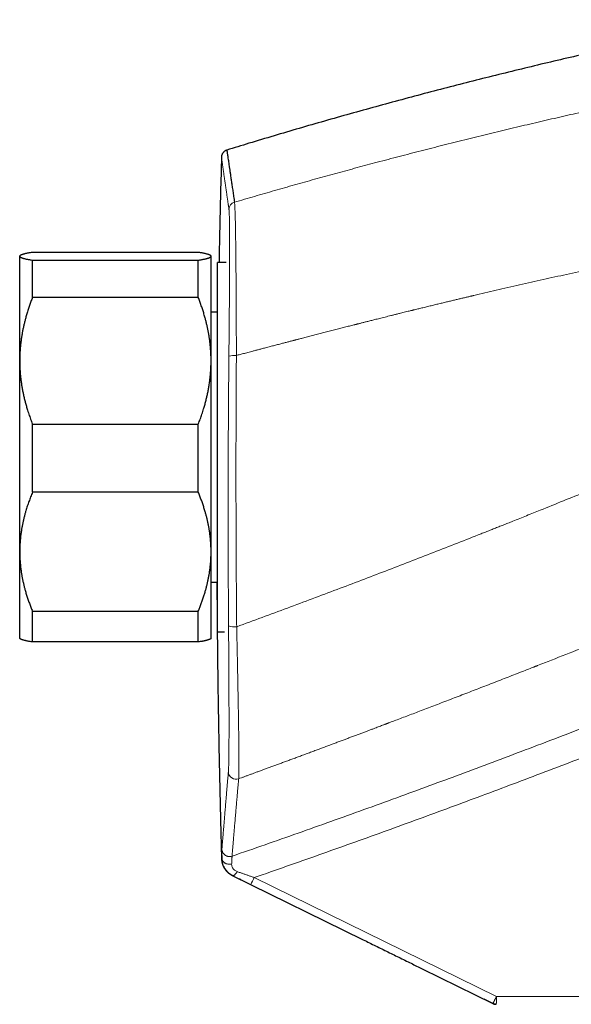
# Model space of a CAD drawing. Header units: millimetres. Extents: x 8 to 736, y 12 to 522.
# Tile 54 of 58: x 563 to 606, y 427 to 504. Entities that reach past the tile are written whole.
import ezdxf

# ---------------------------------------------------------------- set-up
doc = ezdxf.new("R2010")
doc.units = ezdxf.units.MM

msp = doc.modelspace()

# ---------------------------------------------------------------- linework, layer by layer
at = {"color": 7, "linetype": 'Continuous', "lineweight": 30}
for p, q in [((562.996, 485.919), (562.973, 485.896)), ((562.973, 485.873), (562.973, 485.896)), ((576.973, 486.179), (563.973, 486.179)), ((577.973, 485.896), (577.95, 485.919)), ((577.973, 485.873), (577.973, 485.896)), ((562.973, 477.669), (562.973, 485.873)), ((563.973, 482.636), (563.973, 485.566)), ((563.973, 485.566), (576.973, 485.566)), ((576.973, 482.636), (576.973, 485.566)), ((577.973, 477.669), (577.973, 485.873)), ((579.155, 485.396), (578.473, 485.396)), ((579.155, 485.396), (578.473, 485.396)), ((578.473, 462.965), (578.473, 485.396)), ((576.973, 482.636), (563.973, 482.636)), ((578.473, 481.496), (577.973, 481.496)), ((562.973, 462.691), (562.973, 477.669)), ((577.973, 462.691), (577.973, 477.669)), ((563.973, 467.353), (563.973, 472.701)), ((563.973, 472.701), (576.973, 472.701)), ((576.973, 467.353), (576.973, 472.701)), ((576.973, 467.353), (563.973, 467.353)), ((578.473, 456.396), (578.473, 462.965)), ((562.973, 455.896), (562.973, 462.691)), ((577.973, 455.896), (577.973, 462.691)), ((577.973, 460.296), (578.473, 460.296)), ((563.973, 458.03), (576.973, 458.03)), ((563.973, 455.612), (563.973, 458.03)), ((576.973, 455.612), (576.973, 458.03)), ((562.973, 455.896), (562.996, 455.872)), ((577.95, 455.873), (577.973, 455.896)), ((578.473, 456.396), (579.02, 456.396)), ((578.473, 456.396), (579.02, 456.396)), ((576.973, 455.612), (563.973, 455.612)), ((579.631, 437.3), (589.844, 432.274)), ((594.522, 429.973), (600.06, 427.247)), ((600.06, 427.247), (599.371, 427.586))]:
    msp.add_line(p, q, dxfattribs=at)
at = {"color": 252, "linetype": 'Continuous', "lineweight": 0}
for p, q in [((578.835, 438.589), (578.825, 438.593)), ((579.66, 437.289), (579.669, 437.286)), ((579.669, 437.286), (579.661, 437.289)), ((581.082, 436.59), (594.522, 429.973)), ((600.335, 427.785), (581.357, 437.129)), ((600.335, 427.785), (621.267, 427.785))]:
    msp.add_line(p, q, dxfattribs=at)
at = {"color": 252, "linetype": 'Continuous', "lineweight": 0, "flags": 128}
for points in [[(578.835, 438.589), (578.837, 438.558), (578.843, 438.528), (578.852, 438.497), (578.863, 438.468), (578.878, 438.439), (578.896, 438.41), (578.916, 438.383), (578.939, 438.357), (578.965, 438.333), (578.993, 438.309), (579.023, 438.288), (579.056, 438.268), (579.09, 438.249), (579.127, 438.233), (579.164, 438.218), (579.204, 438.206), (579.244, 438.195), (579.286, 438.187), (579.328, 438.181), (579.371, 438.177), (579.414, 438.175), (579.457, 438.176), (579.5, 438.179), (579.543, 438.184), (579.585, 438.191)], [(580.023, 437.595), (580.001, 437.56), (579.979, 437.527), (579.957, 437.495), (579.934, 437.464), (579.912, 437.436), (579.889, 437.41), (579.867, 437.386), (579.845, 437.364), (579.824, 437.344), (579.803, 437.327), (579.783, 437.312), (579.764, 437.3), (579.745, 437.291), (579.728, 437.284), (579.711, 437.281), (579.696, 437.28), (579.682, 437.281), (579.669, 437.286)]]:
    msp.add_lwpolyline(points, dxfattribs=at)
at = {"color": 252, "linetype": 'Continuous', "lineweight": 0}
for centre, radius, start, end in [((579.973, 489.537), 0.599, 106.16698, 178.46281), ((579.805, 476.553), 1.544, 84.35138, 106.40062), ((579.814, 458.45), 1.651, 253.41628, 275.77094), ((579.928, 445.444), 0.6, 181.82358, 289.98768), ((572.593, 441.274), 9.695, 331.11017, 334.68454), ((591.733, 427.635), 8.604, 357.00167, 0.99863)]:
    msp.add_arc(centre, radius, start, end, dxfattribs=at)
at = {"color": 7, "linetype": 'Continuous', "lineweight": 30}
for points, knots in [([(619.929, 504.433), (619.388, 504.326), (618.225, 504.097), (616.441, 503.735), (614.577, 503.348), (612.714, 502.951), (610.854, 502.546), (608.995, 502.133), (607.077, 501.696), (605.099, 501.235), (603.061, 500.749), (601.027, 500.252), (598.994, 499.745), (596.965, 499.227), (594.938, 498.699), (592.914, 498.159), (590.892, 497.61), (588.873, 497.049), (586.869, 496.482), (584.88, 495.907), (582.905, 495.325), (581.014, 494.759), (579.782, 494.381), (579.206, 494.204)], [0, 0, 0, 0, 0.039334, 0.084669, 0.130001, 0.175332, 0.220661, 0.265989, 0.311316, 0.361175, 0.411035, 0.460895, 0.510757, 0.56062, 0.610486, 0.660354, 0.710226, 0.760102, 0.809983, 0.858978, 0.907978, 0.956984, 1, 1, 1, 1]), ([(578.788, 493.652), (578.763, 492.723), (578.71, 490.753), (578.646, 488.001), (578.61, 486.178), (578.595, 485.396)], [0, 0, 0, 0, 0.33783, 0.715722, 1, 1, 1, 1]), ([(579.205, 494.208), (579.181, 494.198), (579.135, 494.18), (579.075, 494.144), (579.028, 494.111), (578.993, 494.082), (578.968, 494.058), (578.947, 494.037), (578.928, 494.015), (578.908, 493.991), (578.886, 493.961), (578.862, 493.924), (578.839, 493.881), (578.817, 493.831), (578.799, 493.776), (578.786, 493.715), (578.783, 493.673), (578.781, 493.651)], [0, 0, 0, 0, 0.104287, 0.198844, 0.281861, 0.33582, 0.382302, 0.421134, 0.456083, 0.498588, 0.549296, 0.607962, 0.674184, 0.747373, 0.826743, 0.911324, 1, 1, 1, 1]), ([(579.205, 494.206), (579.205, 494.207), (579.205, 494.21), (579.207, 494.193), (579.213, 494.153), (579.223, 494.086), (579.236, 493.995), (579.253, 493.878), (579.274, 493.737), (579.298, 493.571), (579.326, 493.382), (579.357, 493.17), (579.392, 492.934), (579.43, 492.672), (579.473, 492.384), (579.519, 492.069), (579.569, 491.728), (579.623, 491.363), (579.68, 490.972), (579.741, 490.558), (579.784, 490.261), (579.806, 490.112)], [0, 0, 0, 0, 0.011576, 0.065785, 0.119994, 0.175189, 0.230384, 0.285579, 0.340774, 0.395968, 0.450177, 0.504386, 0.558595, 0.612803, 0.668118, 0.723432, 0.778746, 0.83406, 0.889374, 0.944687, 1, 1, 1, 1]), ([(563.973, 486.179), (563.934, 486.173), (563.857, 486.161), (563.749, 486.142), (563.647, 486.124), (563.552, 486.105), (563.464, 486.086), (563.382, 486.067), (563.308, 486.049), (563.24, 486.03), (563.18, 486.011), (563.127, 485.992), (563.08, 485.972), (563.042, 485.953), (563.011, 485.933), (562.989, 485.913), (562.975, 485.893), (562.974, 485.88), (562.973, 485.873)], [0, 0, 0, 0, 0.06285, 0.125699, 0.187518, 0.249348, 0.311176, 0.372993, 0.434115, 0.495251, 0.556385, 0.617505, 0.680661, 0.743833, 0.807005, 0.87016, 0.93508, 1, 1, 1, 1]), ([(577.973, 485.873), (577.972, 485.876), (577.972, 485.886), (577.964, 485.903), (577.947, 485.922), (577.922, 485.942), (577.889, 485.961), (577.847, 485.98), (577.797, 486), (577.738, 486.02), (577.671, 486.04), (577.596, 486.059), (577.513, 486.079), (577.42, 486.099), (577.319, 486.119), (577.211, 486.14), (577.096, 486.16), (577.014, 486.173), (576.973, 486.179)], [0, 0, 0, 0, 0.034083, 0.096124, 0.15819, 0.220266, 0.282333, 0.344376, 0.408506, 0.472659, 0.536822, 0.600979, 0.665113, 0.732075, 0.799057, 0.866047, 0.933033, 1, 1, 1, 1]), ([(562.973, 485.873), (562.973, 485.869), (562.974, 485.859), (562.982, 485.842), (562.999, 485.823), (563.025, 485.803), (563.059, 485.783), (563.101, 485.764), (563.152, 485.744), (563.211, 485.724), (563.278, 485.705), (563.353, 485.685), (563.436, 485.666), (563.527, 485.646), (563.628, 485.626), (563.736, 485.606), (563.85, 485.586), (563.932, 485.573), (563.973, 485.566)], [0, 0, 0, 0, 0.034083, 0.096966, 0.159875, 0.222793, 0.285703, 0.348588, 0.412301, 0.476037, 0.539782, 0.603521, 0.667238, 0.733776, 0.800332, 0.866897, 0.933458, 1, 1, 1, 1]), ([(576.973, 485.566), (577.013, 485.572), (577.093, 485.585), (577.205, 485.605), (577.31, 485.624), (577.41, 485.644), (577.502, 485.664), (577.587, 485.684), (577.665, 485.704), (577.736, 485.725), (577.796, 485.745), (577.846, 485.764), (577.886, 485.783), (577.92, 485.802), (577.945, 485.821), (577.962, 485.839), (577.971, 485.857), (577.972, 485.867), (577.973, 485.873)], [0, 0, 0, 0, 0.065066, 0.130137, 0.195202, 0.260479, 0.325762, 0.391037, 0.458028, 0.525026, 0.592015, 0.652982, 0.713971, 0.774967, 0.835955, 0.896919, 0.94846, 1, 1, 1, 1]), ([(563.973, 482.636), (563.932, 482.531), (563.852, 482.322), (563.739, 482.004), (563.632, 481.685), (563.533, 481.365), (563.446, 481.059), (563.369, 480.77), (563.303, 480.498), (563.243, 480.225), (563.189, 479.952), (563.14, 479.68), (563.094, 479.382), (563.052, 479.06), (563.017, 478.713), (562.992, 478.365), (562.976, 478.017), (562.974, 477.785), (562.973, 477.669)], [0, 0, 0, 0, 0.065617, 0.131252, 0.19689, 0.262521, 0.328134, 0.383158, 0.438187, 0.493212, 0.547625, 0.602042, 0.656455, 0.725142, 0.793864, 0.862595, 0.931314, 1, 1, 1, 1]), ([(577.973, 477.669), (577.972, 477.726), (577.972, 477.891), (577.964, 478.162), (577.946, 478.483), (577.92, 478.804), (577.886, 479.123), (577.845, 479.425), (577.8, 479.709), (577.752, 479.976), (577.699, 480.24), (577.641, 480.502), (577.578, 480.761), (577.505, 481.043), (577.418, 481.346), (577.317, 481.672), (577.21, 481.995), (577.095, 482.317), (577.014, 482.53), (576.973, 482.636)], [0, 0, 0, 0, 0.034083, 0.097391, 0.160725, 0.224069, 0.287405, 0.350714, 0.403934, 0.457159, 0.510379, 0.562664, 0.614953, 0.667239, 0.733776, 0.800332, 0.866897, 0.933458, 1, 1, 1, 1]), ([(562.973, 477.669), (562.973, 477.611), (562.974, 477.453), (562.981, 477.195), (562.997, 476.895), (563.02, 476.594), (563.05, 476.294), (563.089, 475.994), (563.134, 475.693), (563.187, 475.394), (563.247, 475.093), (563.314, 474.792), (563.389, 474.49), (563.47, 474.189), (563.568, 473.855), (563.685, 473.49), (563.823, 473.094), (563.923, 472.832), (563.973, 472.701)], [0, 0, 0, 0, 0.034083, 0.093384, 0.152699, 0.212015, 0.271317, 0.331075, 0.390848, 0.450621, 0.510381, 0.571402, 0.632436, 0.693471, 0.754495, 0.836325, 0.918167, 1, 1, 1, 1]), ([(576.973, 472.701), (577.023, 472.832), (577.123, 473.094), (577.261, 473.491), (577.378, 473.858), (577.477, 474.195), (577.559, 474.5), (577.635, 474.806), (577.704, 475.115), (577.765, 475.428), (577.82, 475.745), (577.866, 476.062), (577.905, 476.381), (577.935, 476.701), (577.957, 477.023), (577.97, 477.346), (577.972, 477.561), (577.973, 477.669)], [0, 0, 0, 0, 0.081976, 0.163962, 0.245936, 0.307749, 0.369574, 0.431398, 0.49321, 0.556281, 0.619369, 0.682455, 0.745525, 0.809135, 0.872763, 0.936391, 1, 1, 1, 1]), ([(563.973, 467.353), (563.924, 467.233), (563.827, 466.994), (563.693, 466.633), (563.568, 466.269), (563.466, 465.943), (563.384, 465.656), (563.319, 465.408), (563.259, 465.16), (563.205, 464.912), (563.156, 464.664), (563.109, 464.394), (563.066, 464.102), (563.028, 463.788), (563, 463.472), (562.982, 463.157), (562.974, 462.896), (562.973, 462.741), (562.973, 462.691)], [0, 0, 0, 0, 0.079536, 0.159092, 0.238644, 0.318175, 0.371508, 0.424845, 0.478178, 0.530957, 0.58374, 0.636519, 0.702911, 0.769333, 0.835765, 0.902185, 0.968576, 1, 1, 1, 1]), ([(577.973, 462.691), (577.973, 462.741), (577.972, 462.892), (577.964, 463.143), (577.947, 463.445), (577.921, 463.746), (577.887, 464.047), (577.847, 464.331), (577.802, 464.598), (577.754, 464.849), (577.701, 465.098), (577.643, 465.344), (577.58, 465.588), (577.506, 465.853), (577.419, 466.139), (577.318, 466.445), (577.21, 466.749), (577.096, 467.052), (577.014, 467.252), (576.973, 467.353)], [0, 0, 0, 0, 0.0314242, 0.0948994, 0.1584011, 0.2219125, 0.285416, 0.3488928, 0.4022563, 0.4556247, 0.5089887, 0.561409, 0.6138335, 0.6662543, 0.7329888, 0.7997418, 0.8665035, 0.9332614, 1, 1, 1, 1]), ([(562.973, 462.691), (562.974, 462.588), (562.975, 462.38), (562.99, 462.069), (563.013, 461.758), (563.045, 461.447), (563.083, 461.154), (563.127, 460.878), (563.175, 460.619), (563.228, 460.362), (563.286, 460.108), (563.349, 459.857), (563.424, 459.583), (563.513, 459.287), (563.616, 458.97), (563.727, 458.655), (563.846, 458.341), (563.93, 458.134), (563.973, 458.03)], [0, 0, 0, 0, 0.065449, 0.130926, 0.196415, 0.261894, 0.327345, 0.382403, 0.437466, 0.492525, 0.54654, 0.60056, 0.654576, 0.723644, 0.792733, 0.861832, 0.930927, 1, 1, 1, 1]), ([(576.973, 458.03), (577.013, 458.129), (577.094, 458.326), (577.206, 458.623), (577.313, 458.923), (577.413, 459.224), (577.5, 459.51), (577.576, 459.781), (577.642, 460.037), (577.703, 460.293), (577.757, 460.549), (577.805, 460.805), (577.852, 461.083), (577.893, 461.386), (577.929, 461.711), (577.954, 462.038), (577.97, 462.364), (577.972, 462.582), (577.973, 462.691)], [0, 0, 0, 0, 0.0656167, 0.1312516, 0.1968903, 0.2625206, 0.3281335, 0.3831583, 0.4381873, 0.4932116, 0.5476246, 0.6020424, 0.656455, 0.7251424, 0.7938638, 0.8625954, 0.9313145, 1, 1, 1, 1]), ([(578.428, 460.296), (578.428, 460.156), (578.434, 458.977), (578.453, 456.757), (578.487, 453.636), (578.531, 450.534), (578.584, 447.451), (578.647, 444.386), (578.715, 441.443), (578.767, 439.521), (578.792, 438.621)], [0, 0, 0, 0, 0.01924, 0.163215, 0.307195, 0.451175, 0.592583, 0.733987, 0.875385, 1, 1, 1, 1]), ([(563.973, 455.612), (563.934, 455.618), (563.857, 455.63), (563.749, 455.649), (563.647, 455.667), (563.553, 455.686), (563.464, 455.705), (563.382, 455.724), (563.308, 455.742), (563.24, 455.761), (563.18, 455.78), (563.127, 455.799), (563.08, 455.819), (563.042, 455.838), (563.013, 455.856), (563.001, 455.868), (562.996, 455.873)], [0, 0, 0, 0, 0.073555, 0.147131, 0.219446, 0.29176, 0.364176, 0.436591, 0.50808, 0.579569, 0.651181, 0.722793, 0.796647, 0.870501, 0.944514, 1, 1, 1, 1]), ([(577.95, 455.873), (577.945, 455.868), (577.934, 455.858), (577.911, 455.843), (577.882, 455.827), (577.847, 455.811), (577.806, 455.794), (577.758, 455.778), (577.705, 455.761), (577.647, 455.745), (577.583, 455.728), (577.513, 455.712), (577.436, 455.695), (577.354, 455.678), (577.251, 455.659), (577.126, 455.636), (577.024, 455.62), (576.973, 455.612)], [0, 0, 0, 0, 0.050688, 0.111321, 0.17196, 0.232593, 0.295066, 0.357546, 0.42002, 0.482683, 0.545352, 0.608016, 0.673266, 0.738521, 0.803771, 0.901885, 1, 1, 1, 1]), ([(578.791, 438.621), (578.793, 438.598), (578.796, 438.554), (578.801, 438.487), (578.809, 438.422), (578.819, 438.36), (578.831, 438.299), (578.847, 438.238), (578.865, 438.176), (578.887, 438.114), (578.911, 438.055), (578.935, 438.003), (578.957, 437.958), (578.977, 437.92), (578.998, 437.884), (579.019, 437.85), (579.04, 437.817), (579.059, 437.789), (579.077, 437.765), (579.092, 437.744), (579.108, 437.724), (579.123, 437.705), (579.138, 437.687), (579.152, 437.67), (579.166, 437.654), (579.182, 437.637), (579.198, 437.62), (579.215, 437.603), (579.233, 437.585), (579.251, 437.568), (579.269, 437.552), (579.285, 437.537), (579.301, 437.524), (579.317, 437.511), (579.331, 437.5), (579.343, 437.49), (579.353, 437.482), (579.362, 437.475), (579.369, 437.47), (579.373, 437.467), (579.376, 437.465), (579.379, 437.463), (579.383, 437.46), (579.387, 437.457), (579.392, 437.453), (579.398, 437.449), (579.404, 437.445), (579.411, 437.44), (579.419, 437.434), (579.428, 437.428), (579.438, 437.421), (579.449, 437.414), (579.46, 437.406), (579.472, 437.398), (579.485, 437.389), (579.499, 437.38), (579.514, 437.371), (579.53, 437.361), (579.547, 437.351), (579.564, 437.34), (579.583, 437.329), (579.602, 437.317), (579.615, 437.309), (579.622, 437.305)], [0, 0, 0, 0, 0.023655, 0.046045, 0.067188, 0.087113, 0.105838, 0.123377, 0.142544, 0.160108, 0.176101, 0.190561, 0.200525, 0.209666, 0.21802, 0.225631, 0.232562, 0.238892, 0.243308, 0.247499, 0.251527, 0.255465, 0.259386, 0.263369, 0.267487, 0.271806, 0.277974, 0.284712, 0.292108, 0.302684, 0.314551, 0.327727, 0.342231, 0.358087, 0.37531, 0.393915, 0.409348, 0.425627, 0.442755, 0.448702, 0.454887, 0.462275, 0.471048, 0.481206, 0.492529, 0.505187, 0.519179, 0.534505, 0.55361, 0.574447, 0.597016, 0.621316, 0.647346, 0.674595, 0.703511, 0.734092, 0.766338, 0.800958, 0.837309, 0.87539, 0.915199, 0.956737, 1, 1, 1, 1]), ([(578.791, 438.621), (578.792, 438.618), (578.794, 438.611), (578.805, 438.602), (578.818, 438.596), (578.825, 438.593)], [0, 0, 0, 0, 0.318134, 0.659067, 1, 1, 1, 1]), ([(579.66, 437.289), (579.66, 437.289), (579.66, 437.288), (579.655, 437.289), (579.642, 437.295), (579.634, 437.299), (579.631, 437.3)], [0, 0, 0, 0, 0.160593, 0.481778, 0.802964, 1, 1, 1, 1]), ([(579.631, 437.3), (579.632, 437.3), (579.636, 437.299), (579.645, 437.295), (579.656, 437.291), (579.661, 437.289)], [0, 0, 0, 0, 0.215342, 0.646026, 1, 1, 1, 1]), ([(589.782, 432.305), (590.103, 432.146), (590.746, 431.83), (591.714, 431.354), (592.682, 430.878), (593.617, 430.418), (594.231, 430.116), (594.522, 429.973)], [0, 0, 0, 0, 0.204864, 0.409324, 0.613374, 0.817007, 1, 1, 1, 1])]:
    msp.add_open_spline(points, degree=3, knots=knots, dxfattribs=at)
at = {"color": 252, "linetype": 'Continuous', "lineweight": 0}
for points, knots in [([(579.806, 490.112), (580.331, 490.266), (581.378, 490.574), (582.949, 491.027), (584.519, 491.474), (586.087, 491.913), (587.654, 492.346), (589.219, 492.772), (590.833, 493.206), (592.498, 493.645), (594.213, 494.091), (595.926, 494.528), (597.636, 494.957), (599.344, 495.378), (601.049, 495.792), (602.752, 496.197), (604.452, 496.594), (606.15, 496.984), (607.835, 497.363), (609.507, 497.733), (611.167, 498.092), (612.824, 498.445), (613.928, 498.674), (614.479, 498.789)], [0, 0, 0, 0, 0.045786, 0.091478, 0.137077, 0.182582, 0.227994, 0.273314, 0.31854, 0.368183, 0.417713, 0.467132, 0.51644, 0.565636, 0.614722, 0.663697, 0.712562, 0.761316, 0.80996, 0.857628, 0.905191, 0.952648, 1, 1, 1, 1]), ([(578.781, 493.652), (578.781, 493.652), (578.781, 493.652), (578.781, 493.652), (578.781, 493.652), (578.781, 493.651), (578.782, 493.649), (578.782, 493.648), (578.782, 493.645), (578.782, 493.643), (578.783, 493.639), (578.784, 493.635), (578.784, 493.63), (578.785, 493.624), (578.786, 493.616), (578.788, 493.607), (578.789, 493.596), (578.791, 493.584), (578.793, 493.57), (578.795, 493.554), (578.798, 493.537), (578.8, 493.518), (578.804, 493.496), (578.807, 493.473), (578.811, 493.447), (578.815, 493.418), (578.819, 493.387), (578.824, 493.354), (578.829, 493.319), (578.835, 493.281), (578.841, 493.24), (578.847, 493.196), (578.854, 493.148), (578.861, 493.096), (578.869, 493.041), (578.878, 492.982), (578.887, 492.917), (578.898, 492.845), (578.909, 492.768), (578.917, 492.712), (578.922, 492.68), (578.923, 492.669), (578.925, 492.659), (578.926, 492.649), (578.928, 492.638), (578.934, 492.597), (578.944, 492.524), (578.96, 492.415), (578.976, 492.304), (578.992, 492.191), (579.009, 492.077), (579.025, 491.963), (579.042, 491.848), (579.059, 491.732), (579.076, 491.615), (579.093, 491.497), (579.11, 491.378), (579.127, 491.26), (579.144, 491.142), (579.161, 491.025), (579.178, 490.909), (579.195, 490.794), (579.211, 490.681), (579.227, 490.569), (579.243, 490.46), (579.259, 490.352), (579.274, 490.247), (579.289, 490.145), (579.303, 490.048), (579.316, 489.957), (579.329, 489.871), (579.341, 489.787), (579.352, 489.707), (579.364, 489.629), (579.371, 489.578), (579.375, 489.554)], [0, 0, 0, 0, 0.004049, 0.009232, 0.014864, 0.020942, 0.027468, 0.034442, 0.041427, 0.04881, 0.05659, 0.064769, 0.073345, 0.083386, 0.093923, 0.104956, 0.116484, 0.128507, 0.141026, 0.15404, 0.16755, 0.180848, 0.194593, 0.208785, 0.223425, 0.238513, 0.254048, 0.269105, 0.28456, 0.300413, 0.316663, 0.333312, 0.350358, 0.367801, 0.385643, 0.403882, 0.42252, 0.44348, 0.464922, 0.484188, 0.486739, 0.489296, 0.491859, 0.494429, 0.497005, 0.499588, 0.524781, 0.54942, 0.573505, 0.597034, 0.620009, 0.642034, 0.663524, 0.68448, 0.7049, 0.725185, 0.744914, 0.764085, 0.7827, 0.800757, 0.818258, 0.835201, 0.851588, 0.867417, 0.88269, 0.897405, 0.911564, 0.925166, 0.93821, 0.949679, 0.960679, 0.971211, 0.981275, 0.990872, 1, 1, 1, 1]), ([(579.806, 490.112), (579.809, 490.091), (579.815, 490.049), (579.824, 489.952), (579.832, 489.831), (579.84, 489.685), (579.847, 489.515), (579.855, 489.321), (579.862, 489.103), (579.868, 488.863), (579.875, 488.6), (579.881, 488.316), (579.887, 488.01), (579.892, 487.684), (579.897, 487.338), (579.902, 486.972), (579.907, 486.586), (579.912, 486.183), (579.916, 485.762), (579.92, 485.327), (579.924, 484.877), (579.927, 484.414), (579.931, 483.938), (579.934, 483.45), (579.937, 482.952), (579.94, 482.418), (579.943, 481.849), (579.946, 481.245), (579.948, 480.629), (579.951, 480.005), (579.953, 479.373), (579.955, 478.734), (579.956, 478.305), (579.957, 478.089)], [0, 0, 0, 0, 0.0315372, 0.0629809, 0.0943504, 0.1256624, 0.1569316, 0.1881706, 0.2193906, 0.2506012, 0.2818109, 0.3130274, 0.3442575, 0.3755079, 0.4067849, 0.4380954, 0.4694462, 0.5008451, 0.5322267, 0.5635311, 0.5947736, 0.625968, 0.6571264, 0.6882598, 0.7193777, 0.750489, 0.7860459, 0.8216154, 0.8572074, 0.8928318, 0.9284984, 0.9642175, 1, 1, 1, 1]), ([(579.375, 489.554), (579.376, 489.541), (579.379, 489.516), (579.384, 489.466), (579.388, 489.406), (579.393, 489.336), (579.396, 489.256), (579.4, 489.166), (579.403, 489.069), (579.406, 488.967), (579.409, 488.86), (579.411, 488.744), (579.414, 488.622), (579.416, 488.492), (579.418, 488.35), (579.42, 488.195), (579.421, 488.028), (579.423, 487.852), (579.424, 487.668), (579.425, 487.476), (579.426, 487.276), (579.426, 487.12), (579.426, 487.014), (579.426, 486.969), (579.427, 486.934), (579.427, 486.907), (579.427, 486.879), (579.427, 486.85), (579.427, 486.801), (579.427, 486.729), (579.427, 486.636), (579.427, 486.539), (579.427, 486.438), (579.427, 486.329), (579.427, 486.21), (579.426, 486.078), (579.426, 485.934), (579.426, 485.78), (579.425, 485.616), (579.425, 485.442), (579.424, 485.261), (579.424, 485.073), (579.423, 484.879), (579.422, 484.675), (579.421, 484.46), (579.42, 484.24), (579.418, 484.015), (579.417, 483.786), (579.416, 483.575), (579.415, 483.384), (579.414, 483.26), (579.413, 483.179), (579.413, 483.14), (579.413, 483.102), (579.412, 483.063), (579.412, 483.023), (579.412, 482.988), (579.411, 482.884), (579.41, 482.71), (579.408, 482.459), (579.406, 482.186), (579.404, 481.889), (579.401, 481.569), (579.399, 481.245), (579.396, 480.917), (579.393, 480.587), (579.39, 480.254), (579.387, 479.907), (579.384, 479.546), (579.38, 479.172), (579.376, 478.794), (579.373, 478.415), (579.37, 478.161), (579.369, 478.034)], [0, 0, 0, 0, 0.020154, 0.040268, 0.060347, 0.080396, 0.10042, 0.120423, 0.140409, 0.158718, 0.177018, 0.195311, 0.213601, 0.231888, 0.250175, 0.270126, 0.290081, 0.310041, 0.33001, 0.349987, 0.369976, 0.389978, 0.394908, 0.39984, 0.402312, 0.404794, 0.40736, 0.410012, 0.412748, 0.420709, 0.429312, 0.437536, 0.446274, 0.455526, 0.465293, 0.476419, 0.488149, 0.500483, 0.513411, 0.526921, 0.541012, 0.554829, 0.569163, 0.584013, 0.599379, 0.615263, 0.630554, 0.646297, 0.662493, 0.67343, 0.684565, 0.687092, 0.689629, 0.692176, 0.694733, 0.6973, 0.699877, 0.70163, 0.717724, 0.733818, 0.749911, 0.769864, 0.78982, 0.809782, 0.829751, 0.849729, 0.869717, 0.889717, 0.911732, 0.933766, 0.95582, 0.977898, 1, 1, 1, 1]), ([(579.957, 478.089), (580.005, 478.102), (580.105, 478.129), (580.258, 478.169), (580.42, 478.212), (580.589, 478.257), (580.767, 478.304), (580.965, 478.356), (581.184, 478.414), (581.424, 478.477), (581.677, 478.544), (581.9, 478.602), (582.093, 478.653), (582.258, 478.697), (582.43, 478.742), (582.606, 478.788), (582.777, 478.833), (582.942, 478.876), (583.105, 478.919), (583.267, 478.962), (583.426, 479.003), (583.577, 479.043), (583.72, 479.08), (583.859, 479.116), (583.991, 479.151), (584.118, 479.184), (584.236, 479.215), (584.346, 479.244), (584.447, 479.27), (584.526, 479.291), (584.594, 479.308), (584.653, 479.324), (584.721, 479.341), (584.79, 479.359), (584.929, 479.396), (585.173, 479.459), (585.525, 479.55), (585.919, 479.653), (586.317, 479.756), (586.719, 479.86), (587.125, 479.964), (587.539, 480.071), (587.946, 480.175), (588.344, 480.277), (588.716, 480.372), (589.013, 480.448), (589.185, 480.491), (589.243, 480.506), (589.255, 480.509), (589.286, 480.517), (589.34, 480.531), (589.417, 480.551), (589.504, 480.573), (589.601, 480.597), (589.707, 480.624), (589.822, 480.654), (589.944, 480.684), (590.07, 480.716), (590.201, 480.75), (590.341, 480.785), (590.488, 480.822), (590.643, 480.861), (590.812, 480.904), (590.994, 480.95), (591.191, 480.999), (591.397, 481.051), (591.613, 481.105), (591.837, 481.161), (592.068, 481.218), (592.308, 481.278), (592.557, 481.34), (592.792, 481.398), (593.013, 481.453), (593.217, 481.503), (593.449, 481.561), (593.628, 481.605), (593.753, 481.636), (593.799, 481.647), (593.844, 481.658), (593.884, 481.668), (594.022, 481.702), (594.253, 481.759), (594.598, 481.843), (594.951, 481.929), (595.312, 482.017), (595.663, 482.102), (596.005, 482.184), (596.336, 482.264), (596.658, 482.342), (596.968, 482.416), (597.267, 482.487), (597.554, 482.555), (597.831, 482.621), (598.098, 482.684), (598.283, 482.728), (598.39, 482.753), (598.423, 482.761), (598.455, 482.768), (598.487, 482.776), (598.521, 482.784), (598.69, 482.824), (599.442, 483), (600.795, 483.314), (602.616, 483.731), (604.458, 484.146), (606.299, 484.554), (608.142, 484.956), (609.974, 485.349), (611.795, 485.733), (613.606, 486.109), (615.416, 486.479), (616.624, 486.72), (617.228, 486.841)], [0, 0, 0, 0, 0.003918, 0.008056, 0.012413, 0.016989, 0.021784, 0.026798, 0.032988, 0.039483, 0.046282, 0.053386, 0.057581, 0.061876, 0.066735, 0.071519, 0.076132, 0.080572, 0.084839, 0.089334, 0.09362, 0.097698, 0.101567, 0.105228, 0.108882, 0.112302, 0.115487, 0.118438, 0.121154, 0.123636, 0.124851, 0.126609, 0.128467, 0.130335, 0.132213, 0.139686, 0.150035, 0.160662, 0.171565, 0.182232, 0.193151, 0.204322, 0.215745, 0.226007, 0.236464, 0.245827, 0.249995, 0.250296, 0.250533, 0.250969, 0.252795, 0.254878, 0.257219, 0.259817, 0.262673, 0.265786, 0.269156, 0.272472, 0.276004, 0.279753, 0.283717, 0.287898, 0.292296, 0.297328, 0.302617, 0.308162, 0.313963, 0.320021, 0.326219, 0.332665, 0.339359, 0.346299, 0.351642, 0.357123, 0.362742, 0.37037, 0.371591, 0.372817, 0.374049, 0.375207, 0.376104, 0.385104, 0.393907, 0.403868, 0.413565, 0.422998, 0.432167, 0.441072, 0.449712, 0.458089, 0.466041, 0.47374, 0.481185, 0.488377, 0.495217, 0.496094, 0.496967, 0.497836, 0.498701, 0.499562, 0.500538, 0.512306, 0.560058, 0.609377, 0.658683, 0.707978, 0.757261, 0.806533, 0.854915, 0.903286, 0.951648, 1, 1, 1, 1]), ([(579.369, 478.034), (579.366, 477.718), (579.36, 477.086), (579.352, 476.138), (579.344, 475.189), (579.337, 474.241), (579.331, 473.292), (579.326, 472.344), (579.321, 471.364), (579.317, 470.352), (579.314, 469.309), (579.312, 468.265), (579.31, 467.222), (579.309, 466.179), (579.31, 465.136), (579.311, 464.092), (579.313, 463.049), (579.316, 462.006), (579.319, 460.97), (579.324, 459.939), (579.329, 458.915), (579.335, 457.891), (579.34, 457.209), (579.343, 456.867)], [0, 0, 0, 0, 0.044944, 0.089847, 0.134714, 0.179549, 0.224356, 0.269137, 0.313899, 0.363117, 0.41232, 0.461513, 0.510702, 0.559893, 0.609089, 0.658297, 0.707522, 0.75677, 0.806045, 0.854473, 0.902938, 0.951445, 1, 1, 1, 1]), ([(579.957, 478.089), (579.955, 477.772), (579.95, 477.136), (579.944, 476.183), (579.939, 475.229), (579.935, 474.275), (579.931, 473.322), (579.928, 472.368), (579.926, 471.383), (579.925, 470.365), (579.924, 469.316), (579.924, 468.267), (579.925, 467.218), (579.927, 466.169), (579.929, 465.121), (579.933, 464.072), (579.937, 463.023), (579.942, 461.974), (579.948, 460.932), (579.955, 459.896), (579.963, 458.866), (579.971, 457.836), (579.977, 457.15), (579.98, 456.807)], [0, 0, 0, 0, 0.044941, 0.089843, 0.134708, 0.179541, 0.224346, 0.269127, 0.313887, 0.363105, 0.412307, 0.4615, 0.510689, 0.55988, 0.609077, 0.658286, 0.707512, 0.756761, 0.806037, 0.854467, 0.902934, 0.951443, 1, 1, 1, 1]), ([(579.98, 456.807), (580.646, 457.051), (581.972, 457.538), (583.948, 458.27), (585.903, 459), (587.837, 459.728), (589.75, 460.453), (591.641, 461.176), (593.528, 461.903), (595.409, 462.633), (597.285, 463.367), (598.642, 463.903), (599.491, 464.239), (599.837, 464.376), (600.182, 464.513), (600.527, 464.65), (600.878, 464.79), (601.245, 464.936), (601.856, 465.18), (602.702, 465.519), (604.022, 466.051), (605.581, 466.682), (607.372, 467.412), (609.137, 468.137), (610.875, 468.857), (612.588, 469.571), (614.243, 470.266), (615.841, 470.942), (617.385, 471.598), (618.905, 472.249), (620.402, 472.894), (621.391, 473.324), (621.882, 473.537)], [0, 0, 0, 0, 0.04711, 0.093769, 0.139974, 0.185726, 0.231023, 0.275865, 0.32025, 0.365342, 0.409952, 0.454077, 0.462343, 0.470592, 0.478824, 0.487039, 0.495236, 0.503931, 0.513319, 0.539006, 0.5645, 0.607943, 0.650813, 0.693109, 0.73483, 0.775976, 0.816544, 0.854265, 0.891472, 0.928164, 0.96434, 1, 1, 1, 1]), ([(580.133, 444.88), (580.204, 444.906), (580.347, 444.958), (580.567, 445.038), (580.794, 445.122), (581.03, 445.208), (581.272, 445.297), (581.521, 445.388), (581.777, 445.482), (582.04, 445.579), (582.313, 445.679), (582.596, 445.783), (582.888, 445.891), (583.189, 446.002), (583.499, 446.117), (583.816, 446.234), (584.142, 446.354), (584.473, 446.477), (584.81, 446.602), (585.153, 446.729), (585.503, 446.86), (585.795, 446.968), (586.027, 447.054), (586.198, 447.118), (586.37, 447.182), (586.54, 447.246), (586.708, 447.308), (586.875, 447.37), (587.096, 447.453), (587.371, 447.556), (587.696, 447.678), (588.013, 447.796), (588.32, 447.911), (588.619, 448.023), (588.916, 448.135), (589.212, 448.246), (589.506, 448.357), (589.79, 448.464), (590.062, 448.566), (590.324, 448.665), (590.575, 448.76), (590.798, 448.844), (590.994, 448.918), (591.165, 448.983), (591.329, 449.045), (591.46, 449.094), (591.558, 449.132), (591.626, 449.157), (591.692, 449.182), (591.757, 449.207), (591.824, 449.232), (591.896, 449.259), (592.105, 449.339), (592.453, 449.471), (592.938, 449.655), (593.432, 449.843), (593.937, 450.035), (594.461, 450.236), (595.006, 450.444), (595.573, 450.661), (596.15, 450.882), (596.737, 451.108), (597.336, 451.339), (597.933, 451.569), (598.529, 451.799), (599.123, 452.029), (599.726, 452.263), (600.339, 452.501), (600.947, 452.738), (601.55, 452.973), (602.148, 453.206), (602.7, 453.422), (603.073, 453.568), (603.264, 453.643), (603.324, 453.666), (603.383, 453.69), (603.443, 453.713), (603.502, 453.736), (603.723, 453.823), (604.664, 454.193), (606.351, 454.858), (608.617, 455.757), (610.905, 456.671), (613.191, 457.59), (615.473, 458.514), (617.739, 459.436), (619.989, 460.358), (622.224, 461.28), (624.459, 462.206), (625.947, 462.828), (626.691, 463.138)], [0, 0, 0, 0, 0.004492, 0.009158, 0.013998, 0.019013, 0.024201, 0.029466, 0.034899, 0.0405, 0.046268, 0.052328, 0.058562, 0.064971, 0.071555, 0.078314, 0.085247, 0.092356, 0.099491, 0.106795, 0.114266, 0.121906, 0.125417, 0.129136, 0.13281, 0.136439, 0.140024, 0.143564, 0.147059, 0.154198, 0.161143, 0.167894, 0.174451, 0.180815, 0.186985, 0.193495, 0.199774, 0.205823, 0.211641, 0.217228, 0.222585, 0.227711, 0.231501, 0.235155, 0.238672, 0.242052, 0.243525, 0.24497, 0.246388, 0.247779, 0.249141, 0.25063, 0.252397, 0.262557, 0.272925, 0.2835, 0.294283, 0.305273, 0.317155, 0.329271, 0.341619, 0.354202, 0.367017, 0.380066, 0.392582, 0.405307, 0.418238, 0.431377, 0.444724, 0.457368, 0.470193, 0.483198, 0.492928, 0.49421, 0.495493, 0.496778, 0.498064, 0.499352, 0.500547, 0.512301, 0.560005, 0.609283, 0.658559, 0.707834, 0.757098, 0.806318, 0.85469, 0.903094, 0.951531, 1, 1, 1, 1]), ([(579.343, 456.867), (579.344, 456.738), (579.345, 456.48), (579.348, 456.094), (579.351, 455.711), (579.353, 455.33), (579.356, 454.951), (579.358, 454.583), (579.36, 454.225), (579.362, 453.877), (579.364, 453.532), (579.366, 453.191), (579.368, 452.904), (579.369, 452.668), (579.37, 452.49), (579.371, 452.373), (579.371, 452.317), (579.371, 452.315), (579.371, 452.315), (579.371, 452.313), (579.371, 452.308), (579.371, 452.297), (579.371, 452.277), (579.371, 452.245), (579.371, 452.205), (579.372, 452.155), (579.372, 452.096), (579.372, 452.028), (579.372, 451.951), (579.373, 451.865), (579.373, 451.771), (579.374, 451.669), (579.374, 451.558), (579.374, 451.441), (579.375, 451.315), (579.375, 451.181), (579.376, 451.039), (579.376, 450.888), (579.377, 450.73), (579.377, 450.564), (579.378, 450.434), (579.378, 450.341), (579.378, 450.296), (579.378, 450.26), (579.378, 450.233), (579.378, 450.206), (579.378, 450.179), (579.378, 450.11), (579.379, 449.983), (579.379, 449.797), (579.379, 449.594), (579.379, 449.413), (579.379, 449.253), (579.379, 449.114), (579.379, 448.975), (579.379, 448.837), (579.379, 448.701), (579.379, 448.566), (579.379, 448.401), (579.378, 448.208), (579.377, 447.989), (579.376, 447.772), (579.375, 447.558), (579.374, 447.348), (579.372, 447.148), (579.37, 446.957), (579.368, 446.78), (579.366, 446.618), (579.364, 446.469), (579.362, 446.328), (579.359, 446.196), (579.356, 446.072), (579.353, 445.956), (579.35, 445.852), (579.347, 445.76), (579.343, 445.677), (579.34, 445.602), (579.336, 445.535), (579.332, 445.475), (579.33, 445.442), (579.328, 445.425)], [0, 0, 0, 0, 0.023425, 0.046828, 0.070211, 0.093575, 0.116923, 0.140257, 0.162246, 0.184225, 0.206197, 0.228163, 0.250126, 0.262398, 0.274669, 0.285469, 0.285785, 0.285813, 0.285861, 0.285962, 0.286185, 0.286728, 0.288208, 0.290311, 0.293036, 0.296383, 0.300353, 0.304945, 0.31016, 0.315998, 0.322459, 0.329543, 0.337107, 0.345274, 0.354042, 0.363414, 0.373576, 0.384364, 0.395781, 0.407826, 0.420502, 0.424617, 0.428533, 0.43057, 0.432612, 0.434658, 0.436708, 0.438763, 0.450142, 0.465749, 0.481602, 0.497704, 0.509025, 0.520448, 0.531975, 0.543604, 0.555336, 0.567171, 0.578655, 0.599226, 0.619779, 0.640316, 0.662302, 0.684274, 0.706234, 0.728183, 0.750124, 0.770067, 0.790007, 0.809948, 0.829892, 0.849842, 0.8698, 0.889771, 0.908091, 0.926427, 0.944782, 0.96316, 0.981565, 1, 1, 1, 1]), ([(579.98, 456.807), (579.985, 456.601), (579.993, 456.19), (580.007, 455.578), (580.019, 454.971), (580.032, 454.372), (580.044, 453.781), (580.056, 453.198), (580.066, 452.65), (580.076, 452.135), (580.085, 451.652), (580.094, 451.179), (580.102, 450.717), (580.11, 450.265), (580.117, 449.826), (580.124, 449.399), (580.13, 448.985), (580.136, 448.586), (580.141, 448.204), (580.145, 447.838), (580.149, 447.491), (580.152, 447.161), (580.154, 446.85), (580.156, 446.558), (580.156, 446.286), (580.156, 446.034), (580.156, 445.802), (580.154, 445.592), (580.152, 445.404), (580.148, 445.237), (580.144, 445.094), (580.139, 444.972), (580.135, 444.911), (580.133, 444.88)], [0, 0, 0, 0, 0.035732, 0.071417, 0.107064, 0.142679, 0.178271, 0.213846, 0.249415, 0.28054, 0.311675, 0.342827, 0.374007, 0.405224, 0.436491, 0.467822, 0.49923, 0.530656, 0.562032, 0.593365, 0.624662, 0.655928, 0.687169, 0.718392, 0.749604, 0.780811, 0.812022, 0.843246, 0.874495, 0.905779, 0.937114, 0.968515, 1, 1, 1, 1]), ([(579.618, 438.807), (580.48, 439.106), (582.205, 439.705), (584.788, 440.614), (587.369, 441.53), (589.947, 442.455), (592.506, 443.384), (595.047, 444.315), (597.569, 445.248), (600.089, 446.19), (602.622, 447.146), (605.169, 448.117), (607.731, 449.104), (610.289, 450.098), (612.843, 451.102), (615.394, 452.114), (617.942, 453.133), (619.638, 453.821), (620.486, 454.164)], [0, 0, 0, 0, 0.062721, 0.125442, 0.188163, 0.250883, 0.313604, 0.375204, 0.436804, 0.498404, 0.560004, 0.622861, 0.685717, 0.748574, 0.811431, 0.874287, 0.937144, 1, 1, 1, 1]), ([(581.357, 437.129), (582.201, 437.423), (583.888, 438.01), (586.415, 438.902), (588.938, 439.801), (591.457, 440.708), (593.958, 441.617), (596.441, 442.529), (598.905, 443.443), (601.365, 444.364), (603.838, 445.3), (606.325, 446.249), (608.825, 447.213), (611.321, 448.185), (613.813, 449.164), (616.302, 450.152), (618.787, 451.147), (620.441, 451.817), (621.267, 452.152)], [0, 0, 0, 0, 0.062845, 0.12567, 0.188476, 0.251263, 0.314033, 0.375665, 0.437281, 0.498882, 0.560468, 0.623297, 0.686112, 0.748913, 0.811702, 0.874479, 0.937245, 1, 1, 1, 1]), ([(579.328, 445.425), (579.319, 445.314), (579.3, 445.091), (579.272, 444.768), (579.245, 444.453), (579.219, 444.147), (579.194, 443.851), (579.17, 443.566), (579.147, 443.291), (579.124, 443.024), (579.102, 442.764), (579.081, 442.51), (579.06, 442.264), (579.041, 442.026), (579.021, 441.797), (579.003, 441.576), (578.986, 441.365), (578.969, 441.162), (578.953, 440.967), (578.938, 440.782), (578.923, 440.605), (578.909, 440.436), (578.896, 440.277), (578.884, 440.126), (578.872, 439.979), (578.86, 439.837), (578.849, 439.701), (578.839, 439.575), (578.83, 439.46), (578.824, 439.391), (578.821, 439.357)], [0, 0, 0, 0, 0.035167, 0.070326, 0.105477, 0.140621, 0.175759, 0.210264, 0.244763, 0.279258, 0.313749, 0.34894, 0.384128, 0.419313, 0.454496, 0.489678, 0.524859, 0.56004, 0.59522, 0.630402, 0.665585, 0.70077, 0.735958, 0.771148, 0.806342, 0.845061, 0.883785, 0.922516, 0.961254, 1, 1, 1, 1]), ([(579.618, 438.807), (579.62, 438.838), (579.625, 438.9), (579.634, 439.003), (579.643, 439.115), (579.653, 439.235), (579.664, 439.364), (579.675, 439.5), (579.687, 439.643), (579.7, 439.795), (579.713, 439.956), (579.728, 440.127), (579.743, 440.308), (579.759, 440.497), (579.775, 440.695), (579.793, 440.902), (579.811, 441.118), (579.83, 441.342), (579.85, 441.575), (579.87, 441.816), (579.891, 442.066), (579.913, 442.325), (579.936, 442.593), (579.96, 442.869), (579.985, 443.164), (580.012, 443.478), (580.041, 443.812), (580.071, 444.157), (580.101, 444.512), (580.123, 444.757), (580.133, 444.88)], [0, 0, 0, 0, 0.0351474, 0.0702881, 0.1054228, 0.1405518, 0.1756759, 0.2101684, 0.2446572, 0.2791427, 0.3136255, 0.3488097, 0.3839923, 0.4191737, 0.4543544, 0.4895352, 0.5247164, 0.5598988, 0.5950828, 0.630269, 0.6654579, 0.7006503, 0.7358465, 0.7710472, 0.806253, 0.8449858, 0.8837261, 0.9224748, 0.9612325, 1, 1, 1, 1]), ([(578.821, 439.357), (578.821, 439.356), (578.821, 439.354), (578.821, 439.347), (578.821, 439.336), (578.821, 439.321), (578.821, 439.301), (578.821, 439.279), (578.821, 439.255), (578.822, 439.23), (578.822, 439.204), (578.822, 439.186), (578.823, 439.173), (578.823, 439.166), (578.823, 439.159), (578.823, 439.151), (578.823, 439.144), (578.824, 439.117), (578.824, 439.068), (578.826, 438.989), (578.828, 438.902), (578.83, 438.806), (578.832, 438.702), (578.834, 438.627), (578.835, 438.589)], [0, 0, 0, 0, 0.036149, 0.07735, 0.123576, 0.174804, 0.231019, 0.27541, 0.32248, 0.372234, 0.406548, 0.44204, 0.451531, 0.461102, 0.470756, 0.48049, 0.490306, 0.500204, 0.583068, 0.666011, 0.749104, 0.832417, 0.916023, 1, 1, 1, 1]), ([(579.618, 438.807), (579.598, 438.801), (579.557, 438.788), (579.493, 438.777), (579.426, 438.773), (579.355, 438.776), (579.284, 438.788), (579.213, 438.81), (579.144, 438.84), (579.079, 438.879), (579.019, 438.926), (578.967, 438.98), (578.922, 439.039), (578.885, 439.101), (578.857, 439.166), (578.837, 439.231), (578.825, 439.294), (578.823, 439.337), (578.821, 439.357)], [0, 0, 0, 0, 0.055087, 0.112817, 0.173024, 0.235462, 0.299808, 0.365663, 0.432564, 0.5, 0.567436, 0.634337, 0.700192, 0.764538, 0.826976, 0.887183, 0.944913, 1, 1, 1, 1]), ([(579.618, 438.807), (579.617, 438.804), (579.617, 438.799), (579.616, 438.78), (579.614, 438.754), (579.613, 438.72), (579.61, 438.679), (579.608, 438.627), (579.604, 438.563), (579.6, 438.484), (579.596, 438.396), (579.591, 438.299), (579.587, 438.227), (579.585, 438.191)], [0, 0, 0, 0, 0.084223, 0.167863, 0.251059, 0.333946, 0.416649, 0.499288, 0.598527, 0.698033, 0.797992, 0.898587, 1, 1, 1, 1]), ([(578.825, 438.593), (578.829, 438.528), (578.838, 438.397), (578.879, 438.201), (578.948, 438.011), (579.044, 437.83), (579.165, 437.664), (579.311, 437.518), (579.481, 437.397), (579.6, 437.325), (579.66, 437.289)], [0, 0, 0, 0, 0.124774, 0.250084, 0.375933, 0.501606, 0.626567, 0.750699, 0.874845, 1, 1, 1, 1]), ([(579.669, 437.286), (579.638, 437.302), (579.575, 437.334), (579.486, 437.391), (579.401, 437.454), (579.316, 437.526), (579.235, 437.606), (579.175, 437.676), (579.136, 437.726), (579.114, 437.756), (579.093, 437.786), (579.073, 437.817), (579.044, 437.862), (579.008, 437.925), (578.968, 438.007), (578.931, 438.095), (578.899, 438.187), (578.873, 438.283), (578.853, 438.383), (578.839, 438.485), (578.836, 438.554), (578.835, 438.589)], [0, 0, 0, 0, 0.060844, 0.122418, 0.1846, 0.247271, 0.317888, 0.388801, 0.411129, 0.433466, 0.455808, 0.47815, 0.500489, 0.554946, 0.611881, 0.671218, 0.732858, 0.79669, 0.862585, 0.930404, 1, 1, 1, 1]), ([(580.023, 437.595), (579.984, 437.61), (579.909, 437.64), (579.813, 437.703), (579.734, 437.774), (579.674, 437.852), (579.629, 437.935), (579.6, 438.021), (579.584, 438.107), (579.585, 438.163), (579.585, 438.191)], [0, 0, 0, 0, 0.137212, 0.266356, 0.390659, 0.512614, 0.633907, 0.755456, 0.877548, 1, 1, 1, 1]), ([(579.669, 437.286), (579.734, 437.254), (579.865, 437.189), (580.065, 437.091), (580.265, 436.992), (580.467, 436.893), (580.671, 436.793), (580.876, 436.692), (581.013, 436.624), (581.082, 436.59)], [0, 0, 0, 0, 0.1434477, 0.2863052, 0.4288216, 0.5712335, 0.7137639, 0.8566215, 1, 1, 1, 1]), ([(580.023, 437.595), (580.095, 437.569), (580.24, 437.519), (580.46, 437.442), (580.682, 437.365), (580.905, 437.287), (581.131, 437.208), (581.282, 437.155), (581.357, 437.129)], [0, 0, 0, 0, 0.16647, 0.332644, 0.498819, 0.665271, 0.832254, 1, 1, 1, 1]), ([(600.06, 427.247), (600.06, 427.247), (600.061, 427.248), (600.065, 427.254), (600.072, 427.265), (600.081, 427.282), (600.093, 427.305), (600.107, 427.33), (600.12, 427.355), (600.132, 427.379), (600.142, 427.399), (600.149, 427.413), (600.155, 427.424), (600.16, 427.434), (600.165, 427.444), (600.171, 427.455), (600.178, 427.469), (600.187, 427.487), (600.201, 427.515), (600.216, 427.544), (600.23, 427.573), (600.241, 427.596), (600.25, 427.613), (600.258, 427.628), (600.265, 427.643), (600.272, 427.656), (600.278, 427.668), (600.284, 427.681), (600.291, 427.694), (600.298, 427.709), (600.304, 427.721), (600.31, 427.734), (600.316, 427.746), (600.322, 427.758), (600.327, 427.767), (600.33, 427.775), (600.332, 427.78), (600.334, 427.783), (600.335, 427.785)], [0, 0, 0, 0, 0.059031, 0.114905, 0.167623, 0.240757, 0.306792, 0.365726, 0.417557, 0.462284, 0.499905, 0.517198, 0.534026, 0.550387, 0.566282, 0.581712, 0.596675, 0.630099, 0.660935, 0.709552, 0.749917, 0.772854, 0.794079, 0.813589, 0.831386, 0.847469, 0.861838, 0.874493, 0.893378, 0.911119, 0.925981, 0.937964, 0.956206, 0.969359, 0.980487, 0.988351, 0.99374, 1, 1, 1, 1])]:
    msp.add_open_spline(points, degree=3, knots=knots, dxfattribs=at)
at = {"color": 7, "linetype": 'Continuous', "lineweight": 30}
for points in [[(600.325, 427.185), (600.302, 427.186), (600.256, 427.187), (600.189, 427.199), (600.122, 427.218), (600.081, 427.237), (600.06, 427.247)], [(600.06, 427.247), (600.081, 427.237), (600.122, 427.218), (600.189, 427.199), (600.256, 427.187), (600.302, 427.186), (600.325, 427.185)]]:
    msp.add_open_spline(points, degree=3, dxfattribs=at)

doc.saveas('drawing.dxf')
